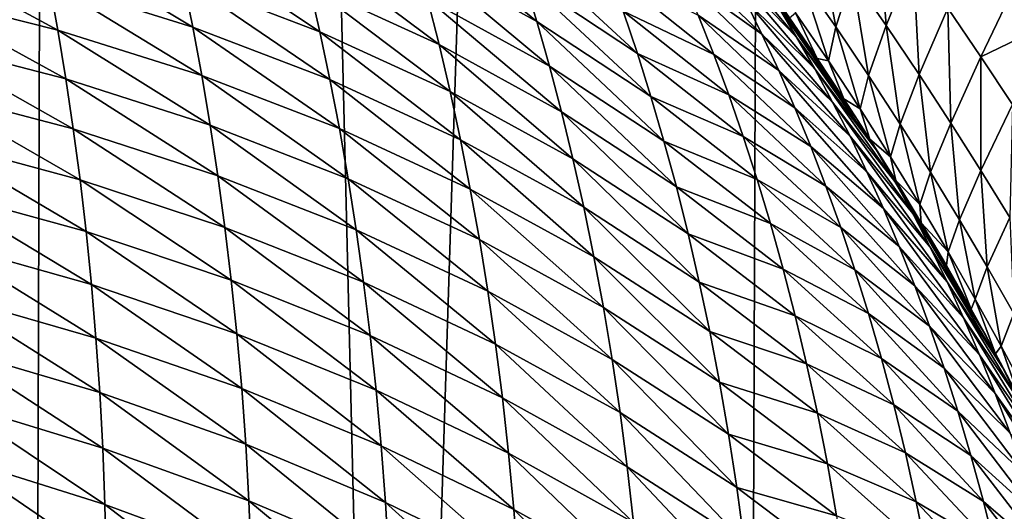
# Model space of a CAD drawing. Header units: metres. Extents: x -105 to 105, y -72 to 59.
# Tile 172 of 256: x 8.709 to 10.318, y -67.177 to -66.373. Entities that reach past the tile are written whole.
import ezdxf

# ---------------------------------------------------------------- set-up
doc = ezdxf.new("R2010")
doc.units = ezdxf.units.M
doc.layers.add('solid_509431_AD150_SW0001', color=7, linetype='CONTINUOUS')

msp = doc.modelspace()

# ---------------------------------------------------------------- linework, layer by layer
at = {"layer": 'solid_509431_AD150_SW0001'}
for points in [[(8.13594, -69.762932, 15.063035), (8.800709, -48.652618, 14.996789), (7.595546, -48.652618, 15.456824)], [(8.13594, -69.762932, 15.063035), (8.730606, -69.757698, 14.82647), (8.800709, -48.652618, 14.996789)], [(8.730606, -69.757698, 14.82647), (9.318408, -69.752167, 14.573318), (8.800709, -48.652618, 14.996789)], [(9.318408, -69.752167, 14.573318), (9.97818, -48.652618, 14.469905), (8.800709, -48.652618, 14.996789)], [(9.318408, -69.752167, 14.573318), (9.898882, -69.746346, 14.303777), (9.97818, -48.652618, 14.469905)], [(9.898882, -69.746346, 14.303777), (10.47157, -69.740265, 14.01806), (9.97818, -48.652618, 14.469905)], [(10.47157, -69.740265, 14.01806), (11.124257, -48.652618, 13.877828), (9.97818, -48.652618, 14.469905)], [(10.125529, -66.382927, -32.259609), (10.069823, -66.302582, -32.284996), (10.111218, -66.192772, -31.758995)], [(10.125529, -66.382927, -32.259609), (10.111218, -66.192772, -31.758995), (10.169557, -66.273804, -31.727747)], [(9.554462, -66.376114, -93.866753), (9.355535, -66.266022, -94.033379), (9.334653, -66.194832, -93.939957)], [(9.532898, -66.305077, -93.772575), (9.554462, -66.376114, -93.866753), (9.334653, -66.194832, -93.939957)], [(10.042989, -66.38517, -32.816887), (9.98772, -66.305885, -32.837105), (10.012391, -66.222588, -32.311024)], [(10.042989, -66.38517, -32.816887), (10.012391, -66.222588, -32.311024), (10.069823, -66.302582, -32.284996)], [(8.992118, -66.385262, -94.705391), (8.757735, -66.311844, -94.843796), (8.742683, -66.235046, -94.756783)], [(8.97636, -66.307617, -94.616676), (8.992118, -66.385262, -94.705391), (8.742683, -66.235046, -94.756783)], [(9.199996, -66.392914, -94.467682), (8.97636, -66.307617, -94.616676), (8.959644, -66.231667, -94.527344)], [(9.182572, -66.316437, -94.376915), (9.199996, -66.392914, -94.467682), (8.959644, -66.231667, -94.527344)], [(9.394591, -66.413994, -94.218781), (9.182572, -66.316437, -94.376915), (9.164201, -66.241737, -94.285583)], [(9.375527, -66.339066, -94.126335), (9.394591, -66.413994, -94.218781), (9.164201, -66.241737, -94.285583)], [(9.718781, -66.428261, -93.600365), (9.532898, -66.305077, -93.772575), (9.510463, -66.235962, -93.677979)], [(9.695714, -66.359566, -93.505379), (9.718781, -66.428261, -93.600365), (9.510463, -66.235962, -93.677979)], [(9.979038, -66.401711, -92.312798), (9.865539, -66.284637, -92.579239), (9.836111, -66.231369, -92.483185)], [(9.948634, -66.351532, -92.217735), (9.979038, -66.401711, -92.312798), (9.836111, -66.231369, -92.483185)], [(8.771822, -66.390221, -94.93013), (8.527648, -66.3283, -95.056618), (8.514251, -66.251068, -94.972244)], [(8.757735, -66.311844, -94.843796), (8.771822, -66.390221, -94.93013), (8.514251, -66.251068, -94.972244)], [(9.922339, -66.396965, -92.770927), (9.792144, -66.303932, -93.042686), (9.765292, -66.243843, -92.946579)], [(9.894289, -66.339821, -92.675156), (9.922339, -66.396965, -92.770927), (9.765292, -66.243843, -92.946579)], [(9.57512, -66.449097, -93.960495), (9.375527, -66.339066, -94.126335), (9.355535, -66.266022, -94.033379)], [(9.554462, -66.376114, -93.866753), (9.57512, -66.449097, -93.960495), (9.355535, -66.266022, -94.033379)], [(10.179286, -66.463028, -32.234436), (10.125529, -66.382927, -32.259609), (10.169557, -66.273804, -31.727747)], [(10.179286, -66.463028, -32.234436), (10.169557, -66.273804, -31.727747), (10.225936, -66.354523, -31.696529)], [(10.008786, -66.453796, -92.407776), (9.894289, -66.339821, -92.675156), (9.865539, -66.284637, -92.579239)], [(9.979038, -66.401711, -92.312798), (10.008786, -66.453796, -92.407776), (9.865539, -66.284637, -92.579239)], [(9.740962, -66.498947, -93.694977), (9.554462, -66.376114, -93.866753), (9.532898, -66.305077, -93.772575)], [(9.718781, -66.428261, -93.600365), (9.740962, -66.498947, -93.694977), (9.532898, -66.305077, -93.772575)], [(9.843542, -66.430031, -93.234177), (9.695714, -66.359566, -93.505379), (9.671797, -66.292847, -93.410049)], [(9.818239, -66.36599, -93.138557), (9.843542, -66.430031, -93.234177), (9.671797, -66.292847, -93.410049)], [(9.949661, -66.456078, -92.866524), (9.818239, -66.36599, -93.138557), (9.792144, -66.303932, -93.042686)], [(9.922339, -66.396965, -92.770927), (9.949661, -66.456078, -92.866524), (9.792144, -66.303932, -93.042686)], [(9.917595, -66.303223, -92.122597), (9.950199, -66.345787, -91.984055), (10.003674, -66.423447, -92.013435)], [(9.917595, -66.303223, -92.122597), (10.003674, -66.423447, -92.013435), (10.055847, -66.501923, -92.04258)], [(9.917595, -66.303223, -92.122597), (10.055847, -66.501923, -92.04258), (9.948634, -66.351532, -92.217735)], [(10.030806, -66.440269, -33.352856), (9.977258, -66.361824, -33.367268), (9.98772, -66.305885, -32.837105)], [(10.030806, -66.440269, -33.352856), (9.98772, -66.305885, -32.837105), (10.042989, -66.38517, -32.816887)], [(10.096501, -66.464691, -32.797375), (10.042989, -66.38517, -32.816887), (10.069823, -66.302582, -32.284996)], [(10.096501, -66.464691, -32.797375), (10.069823, -66.302582, -32.284996), (10.125529, -66.382927, -32.259609)], [(10.280057, -66.434029, -31.664629), (10.225936, -66.354523, -31.696529), (10.345078, -66.298607, -31.12816)], [(10.280057, -66.434029, -31.664629), (10.345078, -66.298607, -31.12816), (10.39985, -66.376137, -31.088228)], [(9.006876, -66.464592, -94.793465), (8.771822, -66.390221, -94.93013), (8.757735, -66.311844, -94.843796)], [(8.992118, -66.385262, -94.705391), (9.006876, -66.464592, -94.793465), (8.757735, -66.311844, -94.843796)], [(9.216431, -66.471191, -94.557861), (8.992118, -66.385262, -94.705391), (8.97636, -66.307617, -94.616676)], [(9.199996, -66.392914, -94.467682), (9.216431, -66.471191, -94.557861), (8.97636, -66.307617, -94.616676)], [(9.412683, -66.490791, -94.310707), (9.199996, -66.392914, -94.467682), (9.182572, -66.316437, -94.376915)], [(9.394591, -66.413994, -94.218781), (9.412683, -66.490791, -94.310707), (9.182572, -66.316437, -94.376915)], [(8.784909, -66.470184, -95.015762), (8.540083, -66.406982, -95.140274), (8.527648, -66.3283, -95.056618)], [(8.771822, -66.390221, -94.93013), (8.784909, -66.470184, -95.015762), (8.527648, -66.3283, -95.056618)], [(9.594829, -66.524033, -94.053772), (9.394591, -66.413994, -94.218781), (9.375527, -66.339066, -94.126335)], [(9.57512, -66.449097, -93.960495), (9.594829, -66.524033, -94.053772), (9.375527, -66.339066, -94.126335)], [(10.037857, -66.50782, -92.502655), (9.922339, -66.396965, -92.770927), (9.894289, -66.339821, -92.675156)], [(10.008786, -66.453796, -92.407776), (10.037857, -66.50782, -92.502655), (9.894289, -66.339821, -92.675156)], [(9.948634, -66.351532, -92.217735), (10.055847, -66.501923, -92.04258), (10.079141, -66.537872, -92.055763)], [(9.948634, -66.351532, -92.217735), (10.079141, -66.537872, -92.055763), (9.979038, -66.401711, -92.312798)], [(9.967386, -66.370453, -33.887852), (10.003674, -66.423447, -92.013435), (9.950199, -66.345787, -91.984055)], [(10.230847, -66.542183, -32.208916), (10.179286, -66.463028, -32.234436), (10.225936, -66.354523, -31.696529)], [(10.230847, -66.542183, -32.208916), (10.225936, -66.354523, -31.696529), (10.280057, -66.434029, -31.664629)], [(9.868018, -66.496078, -93.329506), (9.718781, -66.428261, -93.600365), (9.695714, -66.359566, -93.505379)], [(9.843542, -66.430031, -93.234177), (9.868018, -66.496078, -93.329506), (9.695714, -66.359566, -93.505379)], [(9.976218, -66.517197, -92.961922), (9.843542, -66.430031, -93.234177), (9.818239, -66.36599, -93.138557)], [(9.949661, -66.456078, -92.866524), (9.976218, -66.517197, -92.961922), (9.818239, -66.36599, -93.138557)], [(9.977258, -66.361824, -33.367268), (10.012478, -66.436501, -33.880169), (9.967386, -66.370453, -33.887852)], [(9.967386, -66.370453, -33.887852), (10.012478, -66.436501, -33.880169), (10.003674, -66.423447, -92.013435)], [(10.030806, -66.440269, -33.352856), (10.012478, -66.436501, -33.880169), (9.977258, -66.361824, -33.367268)], [(9.231833, -66.55127, -94.647423), (9.006876, -66.464592, -94.793465), (8.992118, -66.385262, -94.705391)], [(9.216431, -66.471191, -94.557861), (9.231833, -66.55127, -94.647423), (8.992118, -66.385262, -94.705391)], [(9.76222, -66.571648, -93.789185), (9.57512, -66.449097, -93.960495), (9.554462, -66.376114, -93.866753)], [(9.740962, -66.498947, -93.694977), (9.76222, -66.571648, -93.789185), (9.554462, -66.376114, -93.866753)], [(10.082573, -66.518806, -33.339222), (10.030806, -66.440269, -33.352856), (10.042989, -66.38517, -32.816887)], [(10.082573, -66.518806, -33.339222), (10.042989, -66.38517, -32.816887), (10.096501, -66.464691, -32.797375)], [(10.148103, -66.544022, -32.778275), (10.096501, -66.464691, -32.797375), (10.125529, -66.382927, -32.259609)], [(10.148103, -66.544022, -32.778275), (10.125529, -66.382927, -32.259609), (10.179286, -66.463028, -32.234436)], [(10.331784, -66.511749, -31.631443), (10.280057, -66.434029, -31.664629), (10.39985, -66.376137, -31.088228)], [(9.020597, -66.545624, -94.880859), (8.784909, -66.470184, -95.015762), (8.771822, -66.390221, -94.93013)], [(9.006876, -66.464592, -94.793465), (9.020597, -66.545624, -94.880859), (8.771822, -66.390221, -94.93013)], [(9.429756, -66.569481, -94.402061), (9.216431, -66.471191, -94.557861), (9.199996, -66.392914, -94.467682)], [(9.412683, -66.490791, -94.310707), (9.429756, -66.569481, -94.402061), (9.199996, -66.392914, -94.467682)], [(10.066226, -66.563812, -92.597412), (9.949661, -66.456078, -92.866524), (9.922339, -66.396965, -92.770927)], [(10.037857, -66.50782, -92.502655), (10.066226, -66.563812, -92.597412), (9.922339, -66.396965, -92.770927)], [(10.109599, -66.586685, -92.1492), (9.979038, -66.401711, -92.312798), (10.079141, -66.537872, -92.055763)], [(10.109599, -66.586685, -92.1492), (10.008786, -66.453796, -92.407776), (9.979038, -66.401711, -92.312798)], [(8.796957, -66.551727, -95.10067), (8.551523, -66.487137, -95.223175), (8.540083, -66.406982, -95.140274)], [(8.784909, -66.470184, -95.015762), (8.796957, -66.551727, -95.10067), (8.540083, -66.406982, -95.140274)], [(9.61354, -66.600929, -94.146553), (9.412683, -66.490791, -94.310707), (9.394591, -66.413994, -94.218781)], [(9.594829, -66.524033, -94.053772), (9.61354, -66.600929, -94.146553), (9.394591, -66.413994, -94.218781)], [(9.891634, -66.564156, -93.42453), (9.740962, -66.498947, -93.694977), (9.718781, -66.428261, -93.600365)], [(9.868018, -66.496078, -93.329506), (9.891634, -66.564156, -93.42453), (9.718781, -66.428261, -93.600365)], [(10.001978, -66.58033, -93.057091), (9.868018, -66.496078, -93.329506), (9.843542, -66.430031, -93.234177)], [(9.976218, -66.517197, -92.961922), (10.001978, -66.58033, -93.057091), (9.843542, -66.430031, -93.234177)], [(10.012478, -66.436501, -33.880169), (10.055847, -66.501923, -92.04258), (10.003674, -66.423447, -92.013435)], [(10.2801, -66.619965, -32.18256), (10.230847, -66.542183, -32.208916), (10.280057, -66.434029, -31.664629)], [(10.2801, -66.619965, -32.18256), (10.280057, -66.434029, -31.664629), (10.331784, -66.511749, -31.631443)], [(9.782509, -66.64637, -93.882957), (9.594829, -66.524033, -94.053772), (9.57512, -66.449097, -93.960495)], [(9.76222, -66.571648, -93.789185), (9.782509, -66.64637, -93.882957), (9.57512, -66.449097, -93.960495)], [(10.012478, -66.436501, -33.880169), (10.05619, -66.502441, -33.873108), (10.055847, -66.501923, -92.04258)], [(10.030806, -66.440269, -33.352856), (10.05619, -66.502441, -33.873108), (10.012478, -66.436501, -33.880169)], [(10.082573, -66.518806, -33.339222), (10.05619, -66.502441, -33.873108), (10.030806, -66.440269, -33.352856)], [(9.246161, -66.633141, -94.736328), (9.020597, -66.545624, -94.880859), (9.006876, -66.464592, -94.793465)], [(9.231833, -66.55127, -94.647423), (9.246161, -66.633141, -94.736328), (9.006876, -66.464592, -94.793465)], [(10.093863, -66.621796, -92.692032), (9.976218, -66.517197, -92.961922), (9.949661, -66.456078, -92.866524)], [(10.066226, -66.563812, -92.597412), (10.093863, -66.621796, -92.692032), (9.949661, -66.456078, -92.866524)], [(10.13945, -66.637489, -92.242546), (10.037857, -66.50782, -92.502655), (10.008786, -66.453796, -92.407776)], [(10.109599, -66.586685, -92.1492), (10.13945, -66.637489, -92.242546), (10.008786, -66.453796, -92.407776)], [(10.132491, -66.597229, -33.326191), (10.082573, -66.518806, -33.339222), (10.096501, -66.464691, -32.797375)], [(10.132491, -66.597229, -33.326191), (10.096501, -66.464691, -32.797375), (10.148103, -66.544022, -32.778275)], [(10.197618, -66.622696, -32.759174), (10.148103, -66.544022, -32.778275), (10.179286, -66.463028, -32.234436)], [(10.197618, -66.622696, -32.759174), (10.179286, -66.463028, -32.234436), (10.230847, -66.542183, -32.208916)], [(9.033237, -66.628349, -94.967552), (8.796957, -66.551727, -95.10067), (8.784909, -66.470184, -95.015762)], [(9.020597, -66.545624, -94.880859), (9.033237, -66.628349, -94.967552), (8.784909, -66.470184, -95.015762)], [(9.445767, -66.650063, -94.492836), (9.231833, -66.55127, -94.647423), (9.216431, -66.471191, -94.557861)], [(9.429756, -66.569481, -94.402061), (9.445767, -66.650063, -94.492836), (9.216431, -66.471191, -94.557861)], [(8.80793, -66.63485, -95.184814), (8.561932, -66.568741, -95.305298), (8.551523, -66.487137, -95.223175)], [(8.796957, -66.551727, -95.10067), (8.80793, -66.63485, -95.184814), (8.551523, -66.487137, -95.223175)], [(9.631207, -66.679802, -94.2388), (9.429756, -66.569481, -94.402061), (9.412683, -66.490791, -94.310707)], [(9.61354, -66.600929, -94.146553), (9.631207, -66.679802, -94.2388), (9.412683, -66.490791, -94.310707)], [(9.914351, -66.634285, -93.519211), (9.76222, -66.571648, -93.789185), (9.740962, -66.498947, -93.694977)], [(9.891634, -66.564156, -93.42453), (9.914351, -66.634285, -93.519211), (9.740962, -66.498947, -93.694977)], [(10.026902, -66.645515, -93.152016), (9.891634, -66.564156, -93.42453), (9.868018, -66.496078, -93.329506)], [(10.001978, -66.58033, -93.057091), (10.026902, -66.645515, -93.152016), (9.868018, -66.496078, -93.329506)], [(10.168626, -66.690224, -92.335823), (10.066226, -66.563812, -92.597412), (10.037857, -66.50782, -92.502655)], [(10.13945, -66.637489, -92.242546), (10.168626, -66.690224, -92.335823), (10.037857, -66.50782, -92.502655)], [(10.05619, -66.502441, -33.873108), (10.079141, -66.537872, -92.055763), (10.055847, -66.501923, -92.04258)], [(10.05619, -66.502441, -33.873108), (10.098828, -66.568718, -33.866577), (10.079141, -66.537872, -92.055763)], [(10.082573, -66.518806, -33.339222), (10.098828, -66.568718, -33.866577), (10.05619, -66.502441, -33.873108)], [(10.327239, -66.696526, -32.155186), (10.2801, -66.619965, -32.18256), (10.331784, -66.511749, -31.631443)], [(9.801781, -66.723137, -93.976265), (9.61354, -66.600929, -94.146553), (9.594829, -66.524033, -94.053772)], [(9.782509, -66.64637, -93.882957), (9.801781, -66.723137, -93.976265), (9.594829, -66.524033, -94.053772)], [(10.120732, -66.681801, -92.786491), (10.001978, -66.58033, -93.057091), (9.976218, -66.517197, -92.961922)], [(10.093863, -66.621796, -92.692032), (10.120732, -66.681801, -92.786491), (9.976218, -66.517197, -92.961922)], [(10.132491, -66.597229, -33.326191), (10.098828, -66.568718, -33.866577), (10.082573, -66.518806, -33.339222)], [(9.259372, -66.716827, -94.824554), (9.033237, -66.628349, -94.967552), (9.020597, -66.545624, -94.880859)], [(9.246161, -66.633141, -94.736328), (9.259372, -66.716827, -94.824554), (9.020597, -66.545624, -94.880859)], [(10.098828, -66.568718, -33.866577), (10.123362, -66.607765, -92.081085), (10.079141, -66.537872, -92.055763)], [(10.109599, -66.586685, -92.1492), (10.079141, -66.537872, -92.055763), (10.123362, -66.607765, -92.081085)], [(10.180482, -66.675285, -33.313526), (10.132491, -66.597229, -33.326191), (10.148103, -66.544022, -32.778275)], [(10.180482, -66.675285, -33.313526), (10.148103, -66.544022, -32.778275), (10.197618, -66.622696, -32.759174)], [(10.244972, -66.700409, -32.739697), (10.197618, -66.622696, -32.759174), (10.230847, -66.542183, -32.208916)], [(10.244972, -66.700409, -32.739697), (10.230847, -66.542183, -32.208916), (10.2801, -66.619965, -32.18256)], [(9.044758, -66.712769, -95.053505), (8.80793, -66.63485, -95.184814), (8.796957, -66.551727, -95.10067)], [(9.033237, -66.628349, -94.967552), (9.044758, -66.712769, -95.053505), (8.796957, -66.551727, -95.10067)], [(9.46067, -66.732552, -94.582985), (9.246161, -66.633141, -94.736328), (9.231833, -66.55127, -94.647423)], [(9.445767, -66.650063, -94.492836), (9.46067, -66.732552, -94.582985), (9.231833, -66.55127, -94.647423)], [(10.050957, -66.712769, -93.246674), (9.914351, -66.634285, -93.519211), (9.891634, -66.564156, -93.42453)], [(10.026902, -66.645515, -93.152016), (10.050957, -66.712769, -93.246674), (9.891634, -66.564156, -93.42453)], [(10.197102, -66.744934, -92.429016), (10.093863, -66.621796, -92.692032), (10.066226, -66.563812, -92.597412)], [(10.168626, -66.690224, -92.335823), (10.197102, -66.744934, -92.429016), (10.066226, -66.563812, -92.597412)], [(8.817784, -66.719528, -95.268173), (8.571273, -66.651787, -95.38662), (8.561932, -66.568741, -95.305298)], [(8.80793, -66.63485, -95.184814), (8.817784, -66.719528, -95.268173), (8.561932, -66.568741, -95.305298)], [(9.647783, -66.760658, -94.33049), (9.445767, -66.650063, -94.492836), (9.429756, -66.569481, -94.402061)], [(9.631207, -66.679802, -94.2388), (9.647783, -66.760658, -94.33049), (9.429756, -66.569481, -94.402061)], [(9.936131, -66.706482, -93.613525), (9.782509, -66.64637, -93.882957), (9.76222, -66.571648, -93.789185)], [(9.914351, -66.634285, -93.519211), (9.936131, -66.706482, -93.613525), (9.76222, -66.571648, -93.789185)], [(10.146799, -66.743843, -92.880753), (10.026902, -66.645515, -93.152016), (10.001978, -66.58033, -93.057091)], [(10.120732, -66.681801, -92.786491), (10.146799, -66.743843, -92.880753), (10.001978, -66.58033, -93.057091)], [(10.098828, -66.568718, -33.866577), (10.140908, -66.636124, -33.860432), (10.123362, -66.607765, -92.081085)], [(10.132491, -66.597229, -33.326191), (10.140908, -66.636124, -33.860432), (10.098828, -66.568718, -33.866577)], [(10.109599, -66.586685, -92.1492), (10.123362, -66.607765, -92.081085), (10.188511, -66.714943, -92.119179)], [(10.109599, -66.586685, -92.1492), (10.188511, -66.714943, -92.119179), (10.13945, -66.637489, -92.242546)], [(9.819984, -66.801949, -94.069077), (9.631207, -66.679802, -94.2388), (9.61354, -66.600929, -94.146553)], [(9.801781, -66.723137, -93.976265), (9.819984, -66.801949, -94.069077), (9.61354, -66.600929, -94.146553)], [(10.182631, -66.705055, -33.854736), (10.188511, -66.714943, -92.119179), (10.123362, -66.607765, -92.081085)], [(10.140908, -66.636124, -33.860432), (10.182631, -66.705055, -33.854736), (10.123362, -66.607765, -92.081085)], [(10.180482, -66.675285, -33.313526), (10.140908, -66.636124, -33.860432), (10.132491, -66.597229, -33.326191)], [(9.271419, -66.802315, -94.912071), (9.044758, -66.712769, -95.053505), (9.033237, -66.628349, -94.967552)], [(9.259372, -66.716827, -94.824554), (9.271419, -66.802315, -94.912071), (9.033237, -66.628349, -94.967552)], [(10.224846, -66.801628, -92.522095), (10.120732, -66.681801, -92.786491), (10.093863, -66.621796, -92.692032)], [(10.197102, -66.744934, -92.429016), (10.224846, -66.801628, -92.522095), (10.093863, -66.621796, -92.692032)], [(10.226521, -66.752815, -33.300964), (10.180482, -66.675285, -33.313526), (10.197618, -66.622696, -32.759174)], [(10.226521, -66.752815, -33.300964), (10.197618, -66.622696, -32.759174), (10.244972, -66.700409, -32.739697)], [(10.290316, -66.777267, -32.71962), (10.244972, -66.700409, -32.739697), (10.2801, -66.619965, -32.18256)], [(10.290316, -66.777267, -32.71962), (10.2801, -66.619965, -32.18256), (10.327239, -66.696526, -32.155186)], [(9.055114, -66.798874, -95.138687), (8.817784, -66.719528, -95.268173), (8.80793, -66.63485, -95.184814)], [(9.044758, -66.712769, -95.053505), (9.055114, -66.798874, -95.138687), (8.80793, -66.63485, -95.184814)], [(9.474416, -66.816948, -94.672478), (9.259372, -66.716827, -94.824554), (9.246161, -66.633141, -94.736328)], [(9.46067, -66.732552, -94.582985), (9.474416, -66.816948, -94.672478), (9.246161, -66.633141, -94.736328)], [(10.074103, -66.782112, -93.341019), (9.936131, -66.706482, -93.613525), (9.914351, -66.634285, -93.519211)], [(10.050957, -66.712769, -93.246674), (10.074103, -66.782112, -93.341019), (9.914351, -66.634285, -93.519211)], [(10.13945, -66.637489, -92.242546), (10.188511, -66.714943, -92.119179), (10.251268, -66.823402, -92.156837)], [(10.13945, -66.637489, -92.242546), (10.251268, -66.823402, -92.156837), (10.168626, -66.690224, -92.335823)], [(10.180482, -66.675285, -33.313526), (10.182631, -66.705055, -33.854736), (10.140908, -66.636124, -33.860432)], [(8.826479, -66.805756, -95.350693), (8.579506, -66.736244, -95.467079), (8.571273, -66.651787, -95.38662)], [(8.817784, -66.719528, -95.268173), (8.826479, -66.805756, -95.350693), (8.571273, -66.651787, -95.38662)], [(9.663218, -66.843513, -94.421585), (9.46067, -66.732552, -94.582985), (9.445767, -66.650063, -94.492836)], [(9.647783, -66.760658, -94.33049), (9.663218, -66.843513, -94.421585), (9.445767, -66.650063, -94.492836)], [(9.956924, -66.780762, -93.707443), (9.801781, -66.723137, -93.976265), (9.782509, -66.64637, -93.882957)], [(9.936131, -66.706482, -93.613525), (9.956924, -66.780762, -93.707443), (9.782509, -66.64637, -93.882957)], [(10.172028, -66.807961, -92.974808), (10.050957, -66.712769, -93.246674), (10.026902, -66.645515, -93.152016)], [(10.146799, -66.743843, -92.880753), (10.172028, -66.807961, -92.974808), (10.026902, -66.645515, -93.152016)], [(10.226521, -66.752815, -33.300964), (10.182631, -66.705055, -33.854736), (10.180482, -66.675285, -33.313526)], [(9.837071, -66.882828, -94.161362), (9.647783, -66.760658, -94.33049), (9.631207, -66.679802, -94.2388)], [(9.819984, -66.801949, -94.069077), (9.837071, -66.882828, -94.161362), (9.631207, -66.679802, -94.2388)], [(10.251822, -66.860344, -92.615044), (10.146799, -66.743843, -92.880753), (10.120732, -66.681801, -92.786491)], [(10.224846, -66.801628, -92.522095), (10.251822, -66.860344, -92.615044), (10.120732, -66.681801, -92.786491)], [(10.168626, -66.690224, -92.335823), (10.251268, -66.823402, -92.156837), (10.287392, -66.88839, -92.179001)], [(10.168626, -66.690224, -92.335823), (10.287392, -66.88839, -92.179001), (10.197102, -66.744934, -92.429016)], [(10.096301, -66.853569, -93.435036), (9.956924, -66.780762, -93.707443), (9.936131, -66.706482, -93.613525)], [(10.074103, -66.782112, -93.341019), (10.096301, -66.853569, -93.435036), (9.936131, -66.706482, -93.613525)], [(10.182631, -66.705055, -33.854736), (10.223719, -66.775124, -33.849564), (10.188511, -66.714943, -92.119179)], [(10.226521, -66.752815, -33.300964), (10.223719, -66.775124, -33.849564), (10.182631, -66.705055, -33.854736)], [(10.270712, -66.829865, -33.288227), (10.226521, -66.752815, -33.300964), (10.244972, -66.700409, -32.739697)], [(10.270712, -66.829865, -33.288227), (10.244972, -66.700409, -32.739697), (10.290316, -66.777267, -32.71962)], [(10.333832, -66.853455, -32.698753), (10.290316, -66.777267, -32.71962), (10.327239, -66.696526, -32.155186)], [(9.064256, -66.886642, -95.223045), (8.826479, -66.805756, -95.350693), (8.817784, -66.719528, -95.268173)], [(9.055114, -66.798874, -95.138687), (9.064256, -66.886642, -95.223045), (8.817784, -66.719528, -95.268173)], [(9.282254, -66.88961, -94.998833), (9.055114, -66.798874, -95.138687), (9.044758, -66.712769, -95.053505)], [(9.271419, -66.802315, -94.912071), (9.282254, -66.88961, -94.998833), (9.044758, -66.712769, -95.053505)], [(9.48696, -66.903259, -94.761284), (9.271419, -66.802315, -94.912071), (9.259372, -66.716827, -94.824554)], [(9.474416, -66.816948, -94.672478), (9.48696, -66.903259, -94.761284), (9.259372, -66.716827, -94.824554)], [(9.976683, -66.857147, -93.800926), (9.819984, -66.801949, -94.069077), (9.801781, -66.723137, -93.976265)], [(9.956924, -66.780762, -93.707443), (9.976683, -66.857147, -93.800926), (9.801781, -66.723137, -93.976265)], [(10.19638, -66.874176, -93.068619), (10.074103, -66.782112, -93.341019), (10.050957, -66.712769, -93.246674)], [(10.172028, -66.807961, -92.974808), (10.19638, -66.874176, -93.068619), (10.050957, -66.712769, -93.246674)], [(10.223719, -66.775124, -33.849564), (10.251268, -66.823402, -92.156837), (10.188511, -66.714943, -92.119179)], [(8.833965, -66.893486, -95.432335), (8.586591, -66.822083, -95.546661), (8.579506, -66.736244, -95.467079)], [(8.826479, -66.805756, -95.350693), (8.833965, -66.893486, -95.432335), (8.579506, -66.736244, -95.467079)], [(9.677465, -66.928368, -94.512054), (9.474416, -66.816948, -94.672478), (9.46067, -66.732552, -94.582985)], [(9.663218, -66.843513, -94.421585), (9.677465, -66.928368, -94.512054), (9.46067, -66.732552, -94.582985)], [(10.277995, -66.921104, -92.70784), (10.172028, -66.807961, -92.974808), (10.146799, -66.743843, -92.880753)], [(10.251822, -66.860344, -92.615044), (10.277995, -66.921104, -92.70784), (10.146799, -66.743843, -92.880753)], [(10.315619, -66.941566, -92.269958), (10.197102, -66.744934, -92.429016), (10.287392, -66.88839, -92.179001)], [(10.315619, -66.941566, -92.269958), (10.224846, -66.801628, -92.522095), (10.197102, -66.744934, -92.429016)], [(10.226521, -66.752815, -33.300964), (10.26423, -66.846497, -33.844467), (10.223719, -66.775124, -33.849564)], [(10.270712, -66.829865, -33.288227), (10.26423, -66.846497, -33.844467), (10.226521, -66.752815, -33.300964)], [(9.85299, -66.965782, -94.253082), (9.663218, -66.843513, -94.421585), (9.647783, -66.760658, -94.33049)], [(9.837071, -66.882828, -94.161362), (9.85299, -66.965782, -94.253082), (9.647783, -66.760658, -94.33049)], [(10.117499, -66.92717, -93.528679), (9.976683, -66.857147, -93.800926), (9.956924, -66.780762, -93.707443)], [(10.096301, -66.853569, -93.435036), (10.117499, -66.92717, -93.528679), (9.956924, -66.780762, -93.707443)], [(10.219817, -66.942505, -93.162155), (10.096301, -66.853569, -93.435036), (10.074103, -66.782112, -93.341019)], [(10.19638, -66.874176, -93.068619), (10.219817, -66.942505, -93.162155), (10.074103, -66.782112, -93.341019)], [(10.223719, -66.775124, -33.849564), (10.26423, -66.846497, -33.844467), (10.251268, -66.823402, -92.156837)], [(10.313172, -66.906525, -33.275059), (10.270712, -66.829865, -33.288227), (10.290316, -66.777267, -32.71962)], [(10.313172, -66.906525, -33.275059), (10.290316, -66.777267, -32.71962), (10.333832, -66.853455, -32.698753)], [(9.072134, -66.976044, -95.306541), (8.833965, -66.893486, -95.432335), (8.826479, -66.805756, -95.350693)], [(9.064256, -66.886642, -95.223045), (9.072134, -66.976044, -95.306541), (8.826479, -66.805756, -95.350693)], [(9.291826, -66.978676, -95.084801), (9.064256, -66.886642, -95.223045), (9.055114, -66.798874, -95.138687)], [(9.282254, -66.88961, -94.998833), (9.291826, -66.978676, -95.084801), (9.055114, -66.798874, -95.138687)], [(9.498249, -66.99147, -94.849358), (9.282254, -66.88961, -94.998833), (9.271419, -66.802315, -94.912071)], [(9.48696, -66.903259, -94.761284), (9.498249, -66.99147, -94.849358), (9.271419, -66.802315, -94.912071)], [(9.995353, -66.935654, -93.893951), (9.837071, -66.882828, -94.161362), (9.819984, -66.801949, -94.069077)], [(9.976683, -66.857147, -93.800926), (9.995353, -66.935654, -93.893951), (9.819984, -66.801949, -94.069077)], [(10.343175, -66.996811, -92.360786), (10.251822, -66.860344, -92.615044), (10.224846, -66.801628, -92.522095)], [(10.315619, -66.941566, -92.269958), (10.343175, -66.996811, -92.360786), (10.224846, -66.801628, -92.522095)], [(9.690472, -67.015228, -94.60186), (9.48696, -66.903259, -94.761284), (9.474416, -66.816948, -94.672478)], [(9.677465, -66.928368, -94.512054), (9.690472, -67.015228, -94.60186), (9.474416, -66.816948, -94.672478)], [(10.303329, -66.98394, -92.800446), (10.19638, -66.874176, -93.068619), (10.172028, -66.807961, -92.974808)], [(10.277995, -66.921104, -92.70784), (10.303329, -66.98394, -92.800446), (10.172028, -66.807961, -92.974808)], [(8.8402, -66.982697, -95.513062), (8.592484, -66.909271, -95.625313), (8.586591, -66.822083, -95.546661)], [(8.833965, -66.893486, -95.432335), (8.8402, -66.982697, -95.513062), (8.586591, -66.822083, -95.546661)], [(10.26423, -66.846497, -33.844467), (10.287392, -66.88839, -92.179001), (10.251268, -66.823402, -92.156837)], [(10.270712, -66.829865, -33.288227), (10.30424, -66.919388, -33.83902), (10.26423, -66.846497, -33.844467)], [(10.313172, -66.906525, -33.275059), (10.30424, -66.919388, -33.83902), (10.270712, -66.829865, -33.288227)], [(9.867688, -67.050819, -94.344208), (9.677465, -66.928368, -94.512054), (9.663218, -66.843513, -94.421585)], [(9.85299, -66.965782, -94.253082), (9.867688, -67.050819, -94.344208), (9.663218, -66.843513, -94.421585)], [(10.242299, -67.012978, -93.255402), (10.117499, -66.92717, -93.528679), (10.096301, -66.853569, -93.435036)], [(10.219817, -66.942505, -93.162155), (10.242299, -67.012978, -93.255402), (10.096301, -66.853569, -93.435036)], [(10.26423, -66.846497, -33.844467), (10.30424, -66.919388, -33.83902), (10.287392, -66.88839, -92.179001)], [(10.354023, -66.982918, -33.261417), (10.313172, -66.906525, -33.275059), (10.333832, -66.853455, -32.698753)], [(10.137649, -67.002914, -93.621933), (9.995353, -66.935654, -93.893951), (9.976683, -66.857147, -93.800926)], [(10.117499, -66.92717, -93.528679), (10.137649, -67.002914, -93.621933), (9.976683, -66.857147, -93.800926)], [(10.369967, -67.054047, -92.451515), (10.277995, -66.921104, -92.70784), (10.251822, -66.860344, -92.615044)], [(10.343175, -66.996811, -92.360786), (10.369967, -67.054047, -92.451515), (10.251822, -66.860344, -92.615044)], [(10.012884, -67.016281, -93.986473), (9.85299, -66.965782, -94.253082), (9.837071, -66.882828, -94.161362)], [(9.995353, -66.935654, -93.893951), (10.012884, -67.016281, -93.986473), (9.837071, -66.882828, -94.161362)], [(10.327786, -67.048874, -92.892845), (10.219817, -66.942505, -93.162155), (10.19638, -66.874176, -93.068619)], [(10.303329, -66.98394, -92.800446), (10.327786, -67.048874, -92.892845), (10.19638, -66.874176, -93.068619)], [(9.0787, -67.067047, -95.389137), (8.8402, -66.982697, -95.513062), (8.833965, -66.893486, -95.432335)], [(9.072134, -66.976044, -95.306541), (9.0787, -67.067047, -95.389137), (8.833965, -66.893486, -95.432335)], [(9.300082, -67.069489, -95.169914), (9.072134, -66.976044, -95.306541), (9.064256, -66.886642, -95.223045)], [(9.291826, -66.978676, -95.084801), (9.300082, -67.069489, -95.169914), (9.064256, -66.886642, -95.223045)], [(9.508228, -67.081573, -94.936653), (9.291826, -66.978676, -95.084801), (9.282254, -66.88961, -94.998833)], [(9.498249, -66.99147, -94.849358), (9.508228, -67.081573, -94.936653), (9.282254, -66.88961, -94.998833)], [(10.30424, -66.919388, -33.83902), (10.311607, -66.933083, -92.194077), (10.287392, -66.88839, -92.179001)], [(10.315619, -66.941566, -92.269958), (10.287392, -66.88839, -92.179001), (10.311607, -66.933083, -92.194077)], [(8.845135, -67.073364, -95.592827), (8.597146, -66.997787, -95.702995), (8.592484, -66.909271, -95.625313)], [(8.8402, -66.982697, -95.513062), (8.845135, -67.073364, -95.592827), (8.592484, -66.909271, -95.625313)], [(9.702183, -67.104103, -94.690964), (9.498249, -66.99147, -94.849358), (9.48696, -66.903259, -94.761284)], [(9.690472, -67.015228, -94.60186), (9.702183, -67.104103, -94.690964), (9.48696, -66.903259, -94.761284)], [(10.313172, -66.906525, -33.275059), (10.3438, -66.993988, -33.833309), (10.30424, -66.919388, -33.83902)], [(10.354023, -66.982918, -33.261417), (10.3438, -66.993988, -33.833309), (10.313172, -66.906525, -33.275059)], [(9.881112, -67.137955, -94.4347), (9.690472, -67.015228, -94.60186), (9.677465, -66.928368, -94.512054)], [(9.867688, -67.050819, -94.344208), (9.881112, -67.137955, -94.4347), (9.677465, -66.928368, -94.512054)], [(10.263774, -67.085617, -93.348312), (10.137649, -67.002914, -93.621933), (10.117499, -66.92717, -93.528679)], [(10.242299, -67.012978, -93.255402), (10.263774, -67.085617, -93.348312), (10.117499, -66.92717, -93.528679)], [(10.395963, -67.113312, -92.542114), (10.303329, -66.98394, -92.800446), (10.277995, -66.921104, -92.70784)], [(10.369967, -67.054047, -92.451515), (10.395963, -67.113312, -92.542114), (10.277995, -66.921104, -92.70784)], [(10.30424, -66.919388, -33.83902), (10.3438, -66.993988, -33.833309), (10.311607, -66.933083, -92.194077)], [(10.3438, -66.993988, -33.833309), (10.369511, -67.04393, -92.230865), (10.311607, -66.933083, -92.194077)], [(10.315619, -66.941566, -92.269958), (10.311607, -66.933083, -92.194077), (10.369511, -67.04393, -92.230865)], [(10.156693, -67.080826, -93.71476), (10.012884, -67.016281, -93.986473), (9.995353, -66.935654, -93.893951)], [(10.137649, -67.002914, -93.621933), (10.156693, -67.080826, -93.71476), (9.995353, -66.935654, -93.893951)], [(10.351329, -67.115929, -92.985016), (10.242299, -67.012978, -93.255402), (10.219817, -66.942505, -93.162155)], [(10.327786, -67.048874, -92.892845), (10.351329, -67.115929, -92.985016), (10.219817, -66.942505, -93.162155)], [(10.315619, -66.941566, -92.269958), (10.369511, -67.04393, -92.230865), (10.343175, -66.996811, -92.360786)], [(10.029222, -67.09906, -94.078468), (9.867688, -67.050819, -94.344208), (9.85299, -66.965782, -94.253082)], [(10.012884, -67.016281, -93.986473), (10.029222, -67.09906, -94.078468), (9.85299, -66.965782, -94.253082)], [(9.083899, -67.159622, -95.470772), (8.845135, -67.073364, -95.592827), (8.8402, -66.982697, -95.513062)], [(9.0787, -67.067047, -95.389137), (9.083899, -67.159622, -95.470772), (8.8402, -66.982697, -95.513062)], [(9.306965, -67.162025, -95.254135), (9.0787, -67.067047, -95.389137), (9.072134, -66.976044, -95.306541)], [(9.300082, -67.069489, -95.169914), (9.306965, -67.162025, -95.254135), (9.072134, -66.976044, -95.306541)], [(9.516839, -67.173531, -95.023117), (9.300082, -67.069489, -95.169914), (9.291826, -66.978676, -95.084801)], [(9.508228, -67.081573, -94.936653), (9.516839, -67.173531, -95.023117), (9.291826, -66.978676, -95.084801)], [(8.848721, -67.165451, -95.6716), (8.600532, -67.087593, -95.779686), (8.597146, -66.997787, -95.702995)], [(8.845135, -67.073364, -95.592827), (8.848721, -67.165451, -95.6716), (8.597146, -66.997787, -95.702995)], [(9.712541, -67.194954, -94.779312), (9.508228, -67.081573, -94.936653), (9.498249, -66.99147, -94.849358)], [(9.702183, -67.104103, -94.690964), (9.712541, -67.194954, -94.779312), (9.498249, -66.99147, -94.849358)], [(10.421124, -67.174622, -92.632561), (10.327786, -67.048874, -92.892845), (10.303329, -66.98394, -92.800446)], [(10.395963, -67.113312, -92.542114), (10.421124, -67.174622, -92.632561), (10.303329, -66.98394, -92.800446)], [(10.284187, -67.160439, -93.440865), (10.156693, -67.080826, -93.71476), (10.137649, -67.002914, -93.621933)], [(10.263774, -67.085617, -93.348312), (10.284187, -67.160439, -93.440865), (10.137649, -67.002914, -93.621933)], [(10.373913, -67.185143, -93.07692), (10.263774, -67.085617, -93.348312), (10.242299, -67.012978, -93.255402)], [(10.351329, -67.115929, -92.985016), (10.373913, -67.185143, -93.07692), (10.242299, -67.012978, -93.255402)], [(9.893206, -67.227188, -94.524513), (9.702183, -67.104103, -94.690964), (9.690472, -67.015228, -94.60186)], [(9.881112, -67.137955, -94.4347), (9.893206, -67.227188, -94.524513), (9.690472, -67.015228, -94.60186)], [(10.17458, -67.160919, -93.807121), (10.029222, -67.09906, -94.078468), (10.012884, -67.016281, -93.986473)], [(10.156693, -67.080826, -93.71476), (10.17458, -67.160919, -93.807121), (10.012884, -67.016281, -93.986473)], [(10.044312, -67.183998, -94.169899), (9.881112, -67.137955, -94.4347), (9.867688, -67.050819, -94.344208)], [(10.029222, -67.09906, -94.078468), (10.044312, -67.183998, -94.169899), (9.867688, -67.050819, -94.344208)], [(9.087682, -67.253754, -95.551422), (8.848721, -67.165451, -95.6716), (8.845135, -67.073364, -95.592827)], [(9.083899, -67.159622, -95.470772), (9.087682, -67.253754, -95.551422), (8.845135, -67.073364, -95.592827)], [(9.312421, -67.256256, -95.33741), (9.083899, -67.159622, -95.470772), (9.0787, -67.067047, -95.389137)], [(9.306965, -67.162025, -95.254135), (9.312421, -67.256256, -95.33741), (9.0787, -67.067047, -95.389137)], [(9.524023, -67.267319, -95.108704), (9.306965, -67.162025, -95.254135), (9.300082, -67.069489, -95.169914)], [(9.516839, -67.173531, -95.023117), (9.524023, -67.267319, -95.108704), (9.300082, -67.069489, -95.169914)], [(8.850909, -67.258926, -95.749329), (8.602595, -67.178665, -95.855331), (8.600532, -67.087593, -95.779686)], [(8.848721, -67.165451, -95.6716), (8.850909, -67.258926, -95.749329), (8.600532, -67.087593, -95.779686)], [(9.721482, -67.287766, -94.866844), (9.516839, -67.173531, -95.023117), (9.508228, -67.081573, -94.936653)], [(9.712541, -67.194954, -94.779312), (9.721482, -67.287766, -94.866844), (9.508228, -67.081573, -94.936653)], [(10.303487, -67.237457, -93.53302), (10.17458, -67.160919, -93.807121), (10.156693, -67.080826, -93.71476)], [(10.284187, -67.160439, -93.440865), (10.303487, -67.237457, -93.53302), (10.156693, -67.080826, -93.71476)], [(10.395486, -67.256523, -93.168526), (10.284187, -67.160439, -93.440865), (10.263774, -67.085617, -93.348312)], [(10.373913, -67.185143, -93.07692), (10.395486, -67.256523, -93.168526), (10.263774, -67.085617, -93.348312)], [(9.903905, -67.318489, -94.613594), (9.712541, -67.194954, -94.779312), (9.702183, -67.104103, -94.690964)], [(9.893206, -67.227188, -94.524513), (9.903905, -67.318489, -94.613594), (9.702183, -67.104103, -94.690964)], [(10.191254, -67.243217, -93.898987), (10.044312, -67.183998, -94.169899), (10.029222, -67.09906, -94.078468)], [(10.17458, -67.160919, -93.807121), (10.191254, -67.243217, -93.898987), (10.029222, -67.09906, -94.078468)], [(10.0581, -67.271111, -94.260727), (9.893206, -67.227188, -94.524513), (9.881112, -67.137955, -94.4347)], [(10.044312, -67.183998, -94.169899), (10.0581, -67.271111, -94.260727), (9.881112, -67.137955, -94.4347)], [(9.31639, -67.352158, -95.419708), (9.087682, -67.253754, -95.551422), (9.083899, -67.159622, -95.470772)], [(9.312421, -67.256256, -95.33741), (9.31639, -67.352158, -95.419708), (9.083899, -67.159622, -95.470772)], [(9.089991, -67.349396, -95.631035), (8.850909, -67.258926, -95.749329), (8.848721, -67.165451, -95.6716)], [(9.087682, -67.253754, -95.551422), (9.089991, -67.349396, -95.631035), (8.848721, -67.165451, -95.6716)], [(9.529719, -67.362915, -95.193367), (9.312421, -67.256256, -95.33741), (9.306965, -67.162025, -95.254135)], [(9.524023, -67.267319, -95.108704), (9.529719, -67.362915, -95.193367), (9.306965, -67.162025, -95.254135)], [(9.728946, -67.382515, -94.953522), (9.524023, -67.267319, -95.108704), (9.516839, -67.173531, -95.023117)], [(9.721482, -67.287766, -94.866844), (9.728946, -67.382515, -94.953522), (9.516839, -67.173531, -95.023117)], [(10.321616, -67.316704, -93.624756), (10.191254, -67.243217, -93.898987), (10.17458, -67.160919, -93.807121)], [(10.303487, -67.237457, -93.53302), (10.321616, -67.316704, -93.624756), (10.17458, -67.160919, -93.807121)], [(10.415996, -67.330101, -93.259804), (10.303487, -67.237457, -93.53302), (10.284187, -67.160439, -93.440865)], [(10.395486, -67.256523, -93.168526), (10.415996, -67.330101, -93.259804), (10.284187, -67.160439, -93.440865)]]:
    msp.add_3dface(points, dxfattribs=at)

doc.saveas('drawing.dxf')
